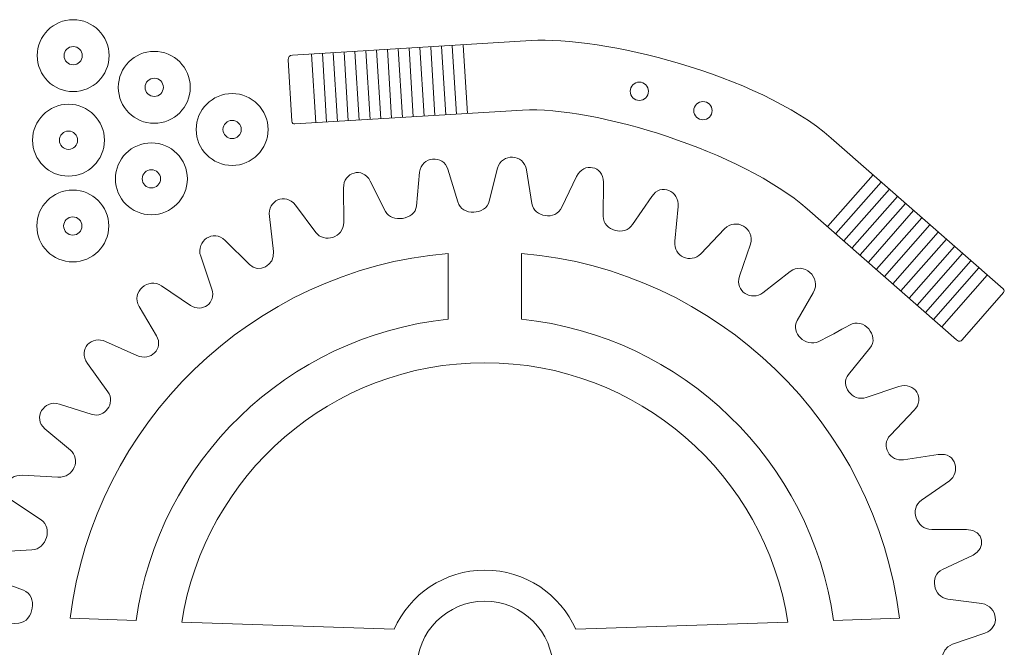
# Model space of a CAD drawing. Header units: centimetres. Extents: x -33 to 33, y -31.2 to 31.2.
# Tile 35 of 41: x -17.4 to -3.2, y 22.2 to 31.2. Entities that reach past the tile are written whole.
import ezdxf

# ---------------------------------------------------------------- set-up
doc = ezdxf.new("R2010")
doc.units = ezdxf.units.CM
doc.header["$MEASUREMENT"] = 0
doc.layers.add('layer 1', color=7, linetype='Continuous')

msp = doc.modelspace()

# ---------------------------------------------------------------- linework, layer by layer
at = {"layer": 'layer 1', "color": 250, "lineweight": 9}
for points, knots in [([(-16.58052, 31.24644), (-16.29421, 31.24644), (-16.06211, 31.01433), (-16.06211, 30.72802), (-16.06211, 30.72802), (-16.06211, 30.44172), (-16.29421, 30.20962), (-16.58052, 30.20962), (-16.58052, 30.20962), (-16.86682, 30.20962), (-17.09891, 30.44172), (-17.09891, 30.72802), (-17.09891, 30.72802), (-17.09891, 31.01433), (-16.86682, 31.24644), (-16.58052, 31.24644)], [0, 0, 0, 0, 0.2, 0.2, 0.2, 0.2, 0.4, 0.4, 0.4, 0.4, 0.6, 0.6, 0.6, 0.6, 1, 1, 1, 1]), ([(-13.41835, 30.73686), (-13.41835, 30.73686), (-9.97862, 30.94495), (-9.97862, 30.94495), (-9.97862, 30.94495), (-8.97328, 31.00577), (-6.71864, 30.47316), (-5.65251, 29.53897), (-5.65251, 29.53897), (-5.65251, 29.53897), (-3.17209, 27.36538), (-3.17209, 27.36538), (-3.17209, 27.36538), (-3.15885, 27.35107), (-3.1565, 27.32648), (-3.16612, 27.31283), (-3.16612, 27.31283), (-3.16612, 27.31283), (-3.76392, 26.63063), (-3.76392, 26.63063), (-3.76392, 26.63063), (-3.78061, 26.61198), (-3.79992, 26.59333), (-3.84496, 26.63263), (-3.84496, 26.63263), (-3.84496, 26.63263), (-5.9991, 28.5214), (-5.9991, 28.5214), (-5.9991, 28.5214), (-6.93052, 29.33807), (-9.06875, 30.00404), (-10.10105, 29.94161), (-10.10105, 29.94161), (-10.10105, 29.94161), (-13.38614, 29.74287), (-13.38614, 29.74287), (-13.38614, 29.74287), (-13.40842, 29.73909), (-13.42296, 29.75461), (-13.42592, 29.78175), (-13.42592, 29.78175), (-13.42592, 29.78175), (-13.47967, 30.67016), (-13.47967, 30.67016), (-13.47967, 30.67016), (-13.48368, 30.71042), (-13.46207, 30.73421), (-13.41835, 30.73686)], [0, 0, 0, 0, 0.07692308, 0.07692308, 0.07692308, 0.07692308, 0.15384615, 0.15384615, 0.15384615, 0.15384615, 0.23076923, 0.23076923, 0.23076923, 0.23076923, 0.30769231, 0.30769231, 0.30769231, 0.30769231, 0.38461538, 0.38461538, 0.38461538, 0.38461538, 0.46153846, 0.46153846, 0.46153846, 0.46153846, 0.53846154, 0.53846154, 0.53846154, 0.53846154, 0.61538462, 0.61538462, 0.61538462, 0.61538462, 0.69230769, 0.69230769, 0.69230769, 0.69230769, 0.76923077, 0.76923077, 0.76923077, 0.76923077, 0.84615385, 0.84615385, 0.84615385, 0.84615385, 1, 1, 1, 1]), ([(-16.5805, 30.85977), (-16.65327, 30.85977), (-16.71224, 30.8008), (-16.71224, 30.72803), (-16.71224, 30.72803), (-16.71224, 30.65528), (-16.65327, 30.59629), (-16.5805, 30.59629), (-16.5805, 30.59629), (-16.50775, 30.59629), (-16.44876, 30.65528), (-16.44876, 30.72803), (-16.44876, 30.72803), (-16.44876, 30.8008), (-16.50775, 30.85977), (-16.5805, 30.85977)], [0, 0, 0, 0, 0.2, 0.2, 0.2, 0.2, 0.4, 0.4, 0.4, 0.4, 0.6, 0.6, 0.6, 0.6, 1, 1, 1, 1]), ([(-15.41183, 30.78963), (-15.12552, 30.78963), (-14.89341, 30.55753), (-14.89341, 30.27122), (-14.89341, 30.27122), (-14.89341, 29.98492), (-15.12552, 29.75283), (-15.41183, 29.75283), (-15.41183, 29.75283), (-15.69813, 29.75283), (-15.93022, 29.98492), (-15.93022, 30.27122), (-15.93022, 30.27122), (-15.93022, 30.55753), (-15.69813, 30.78963), (-15.41183, 30.78963)], [0, 0, 0, 0, 0.2, 0.2, 0.2, 0.2, 0.4, 0.4, 0.4, 0.4, 0.6, 0.6, 0.6, 0.6, 1, 1, 1, 1]), ([(-15.41181, 30.40296), (-15.48458, 30.40296), (-15.54355, 30.34398), (-15.54355, 30.27122), (-15.54355, 30.27122), (-15.54355, 30.19847), (-15.48458, 30.13948), (-15.41181, 30.13948), (-15.41181, 30.13948), (-15.33907, 30.13948), (-15.28008, 30.19847), (-15.28008, 30.27122), (-15.28008, 30.27122), (-15.28008, 30.34398), (-15.33907, 30.40296), (-15.41181, 30.40296)], [0, 0, 0, 0, 0.2, 0.2, 0.2, 0.2, 0.4, 0.4, 0.4, 0.4, 0.6, 0.6, 0.6, 0.6, 1, 1, 1, 1]), ([(-8.41791, 30.34624), (-8.49068, 30.34624), (-8.54965, 30.28726), (-8.54965, 30.2145), (-8.54965, 30.2145), (-8.54965, 30.14175), (-8.49068, 30.08276), (-8.41791, 30.08276), (-8.41791, 30.08276), (-8.34516, 30.08276), (-8.28617, 30.14175), (-8.28617, 30.2145), (-8.28617, 30.2145), (-8.28617, 30.28726), (-8.34516, 30.34624), (-8.41791, 30.34624)], [0, 0, 0, 0, 0.2, 0.2, 0.2, 0.2, 0.4, 0.4, 0.4, 0.4, 0.6, 0.6, 0.6, 0.6, 1, 1, 1, 1]), ([(-14.28893, 30.18181), (-14.00261, 30.18181), (-13.7705, 29.94972), (-13.7705, 29.6634), (-13.7705, 29.6634), (-13.7705, 29.3771), (-14.00261, 29.14501), (-14.28893, 29.14501), (-14.28893, 29.14501), (-14.57523, 29.14501), (-14.80732, 29.3771), (-14.80732, 29.6634), (-14.80732, 29.6634), (-14.80732, 29.94972), (-14.57523, 30.18181), (-14.28893, 30.18181)], [0, 0, 0, 0, 0.2, 0.2, 0.2, 0.2, 0.4, 0.4, 0.4, 0.4, 0.6, 0.6, 0.6, 0.6, 1, 1, 1, 1]), ([(-16.64806, 30.02728), (-16.36174, 30.02728), (-16.12963, 29.79519), (-16.12963, 29.50886), (-16.12963, 29.50886), (-16.12963, 29.22256), (-16.36174, 28.99046), (-16.64806, 28.99046), (-16.64806, 28.99046), (-16.93436, 28.99046), (-17.16645, 29.22256), (-17.16645, 29.50886), (-17.16645, 29.50886), (-17.16645, 29.79519), (-16.93436, 30.02728), (-16.64806, 30.02728)], [0, 0, 0, 0, 0.2, 0.2, 0.2, 0.2, 0.4, 0.4, 0.4, 0.4, 0.6, 0.6, 0.6, 0.6, 1, 1, 1, 1]), ([(-7.50123, 30.06676), (-7.57399, 30.06676), (-7.63297, 30.00778), (-7.63297, 29.93502), (-7.63297, 29.93502), (-7.63297, 29.86227), (-7.57399, 29.80328), (-7.50123, 29.80328), (-7.50123, 29.80328), (-7.42848, 29.80328), (-7.36949, 29.86227), (-7.36949, 29.93502), (-7.36949, 29.93502), (-7.36949, 30.00778), (-7.42848, 30.06676), (-7.50123, 30.06676)], [0, 0, 0, 0, 0.2, 0.2, 0.2, 0.2, 0.4, 0.4, 0.4, 0.4, 0.6, 0.6, 0.6, 0.6, 1, 1, 1, 1]), ([(-14.28891, 29.79514), (-14.36168, 29.79514), (-14.42065, 29.73617), (-14.42065, 29.6634), (-14.42065, 29.6634), (-14.42065, 29.59065), (-14.36168, 29.53166), (-14.28891, 29.53166), (-14.28891, 29.53166), (-14.21616, 29.53166), (-14.15717, 29.59065), (-14.15717, 29.6634), (-14.15717, 29.6634), (-14.15717, 29.73617), (-14.21616, 29.79514), (-14.28891, 29.79514)], [0, 0, 0, 0, 0.2, 0.2, 0.2, 0.2, 0.4, 0.4, 0.4, 0.4, 0.6, 0.6, 0.6, 0.6, 1, 1, 1, 1]), ([(-16.64804, 29.64061), (-16.72081, 29.64061), (-16.77978, 29.58164), (-16.77978, 29.50887), (-16.77978, 29.50887), (-16.77978, 29.43612), (-16.72081, 29.37713), (-16.64804, 29.37713), (-16.64804, 29.37713), (-16.57529, 29.37713), (-16.5163, 29.43612), (-16.5163, 29.50887), (-16.5163, 29.50887), (-16.5163, 29.58164), (-16.57529, 29.64061), (-16.64804, 29.64061)], [0, 0, 0, 0, 0.2, 0.2, 0.2, 0.2, 0.4, 0.4, 0.4, 0.4, 0.6, 0.6, 0.6, 0.6, 1, 1, 1, 1]), ([(-15.45305, 29.47098), (-15.16672, 29.47098), (-14.93462, 29.23888), (-14.93462, 28.95257), (-14.93462, 28.95257), (-14.93462, 28.66627), (-15.16672, 28.43416), (-15.45305, 28.43416), (-15.45305, 28.43416), (-15.73935, 28.43416), (-15.97144, 28.66627), (-15.97144, 28.95257), (-15.97144, 28.95257), (-15.97144, 29.23888), (-15.73935, 29.47098), (-15.45305, 29.47098)], [0, 0, 0, 0, 0.2, 0.2, 0.2, 0.2, 0.4, 0.4, 0.4, 0.4, 0.6, 0.6, 0.6, 0.6, 1, 1, 1, 1]), ([(-9.53367, 28.54488), (-9.53367, 28.54488), (-9.32258, 28.98802), (-9.32258, 28.98802), (-9.32258, 28.98802), (-9.22186, 29.19942), (-8.93609, 29.1374), (-8.93694, 28.9057), (-8.93694, 28.9057), (-8.93694, 28.9057), (-8.93874, 28.41224), (-8.93874, 28.41224), (-8.93874, 28.41224), (-8.9395, 28.20115), (-8.62622, 28.1201), (-8.51597, 28.29445), (-8.51597, 28.29445), (-8.51597, 28.29445), (-8.23668, 28.69777), (-8.23668, 28.69777), (-8.23668, 28.69777), (-8.11074, 28.90097), (-7.83842, 28.77668), (-7.85967, 28.5525), (-7.85967, 28.5525), (-7.85967, 28.5525), (-7.90726, 28.05138), (-7.90726, 28.05138), (-7.90726, 28.05138), (-7.92863, 27.82602), (-7.67383, 27.72634), (-7.53397, 27.87156), (-7.53397, 27.87156), (-7.53397, 27.87156), (-7.18855, 28.23021), (-7.18855, 28.23021), (-7.18855, 28.23021), (-7.03358, 28.39944), (-6.74826, 28.2429), (-6.81599, 28.0117), (-6.81599, 28.0117), (-6.81599, 28.0117), (-6.97304, 27.54839), (-6.97304, 27.54839), (-6.97304, 27.54839), (-7.04807, 27.32699), (-6.79693, 27.18497), (-6.63548, 27.31023), (-6.63548, 27.31023), (-6.63548, 27.31023), (-6.2432, 27.61461), (-6.2432, 27.61461), (-6.2432, 27.61461), (-6.05685, 27.76608), (-5.78277, 27.53375), (-5.91071, 27.3112), (-5.91071, 27.3112), (-5.91071, 27.3112), (-6.1408, 26.91091), (-6.1408, 26.91091), (-6.1408, 26.91091), (-6.24251, 26.73393), (-6.02238, 26.51442), (-5.82871, 26.60863), (-5.82871, 26.60863), (-5.71469, 26.66408), (-5.51878, 26.77016), (-5.39028, 26.84507), (-5.39028, 26.84507), (-5.18917, 26.96229), (-4.94675, 26.68779), (-5.09342, 26.50969), (-5.09342, 26.50969), (-5.09342, 26.50969), (-5.40367, 26.13296), (-5.40367, 26.13296), (-5.40367, 26.13296), (-5.53026, 25.97927), (-5.34929, 25.73203), (-5.14621, 25.79979), (-5.14621, 25.79979), (-5.14621, 25.79979), (-4.67543, 25.95684), (-4.67543, 25.95684), (-4.67543, 25.95684), (-4.44617, 26.03331), (-4.2951, 25.78321), (-4.45629, 25.61537), (-4.45629, 25.61537), (-4.45629, 25.61537), (-4.79905, 25.25848), (-4.79905, 25.25848), (-4.79905, 25.25848), (-4.9503, 25.101), (-4.8018, 24.87235), (-4.60802, 24.90162), (-4.60802, 24.90162), (-4.60802, 24.90162), (-4.1118, 24.97664), (-4.1118, 24.97664), (-4.1118, 24.97664), (-3.83263, 25.01884), (-3.79601, 24.70302), (-3.94619, 24.59978), (-3.94619, 24.59978), (-3.94619, 24.59978), (-4.35074, 24.32163), (-4.35074, 24.32163), (-4.35074, 24.32163), (-4.52684, 24.20056), (-4.43044, 23.89871), (-4.20237, 23.89775), (-4.20237, 23.89775), (-4.20237, 23.89775), (-3.6999, 23.89566), (-3.6999, 23.89566), (-3.6999, 23.89566), (-3.43379, 23.89787), (-3.42499, 23.61287), (-3.60565, 23.52846), (-3.60565, 23.52846), (-3.60565, 23.52846), (-4.04978, 23.3209), (-4.04978, 23.3209), (-4.04978, 23.3209), (-4.2364, 23.23367), (-4.1836, 22.91846), (-3.97099, 22.89189), (-3.97099, 22.89189), (-3.97099, 22.89189), (-3.47814, 22.83027), (-3.47814, 22.83027), (-3.47814, 22.83027), (-3.24977, 22.78641), (-3.21096, 22.48125), (-3.43518, 22.4039), (-3.43518, 22.4039), (-3.43518, 22.4039), (-3.90519, 22.24173), (-3.90519, 22.24173), (-3.90519, 22.24173), (-4.10327, 22.1734), (-4.09267, 21.88417), (-3.8959, 21.82475), (-3.8959, 21.82475), (-3.8959, 21.82475), (-3.42114, 21.68128), (-3.42114, 21.68128), (-3.42114, 21.68128), (-3.19292, 21.60773), (-3.21968, 21.28578), (-3.44176, 21.26702), (-3.44176, 21.26702), (-3.44176, 21.26702), (-3.92699, 21.22596), (-3.92699, 21.22596), (-3.92699, 21.22596), (-4.13152, 21.20866), (-4.16949, 20.88325), (-3.98333, 20.78968), (-3.98333, 20.78968), (-3.98333, 20.78968), (-3.53577, 20.56464), (-3.53577, 20.56464), (-3.53577, 20.56464), (-3.33738, 20.44027), (-3.38072, 20.17049), (-3.62132, 20.16553), (-3.62132, 20.16553), (-3.62132, 20.16553), (-4.11811, 20.15526), (-4.11811, 20.15526), (-4.11811, 20.15526), (-4.36413, 20.15019), (-4.37455, 19.83699), (-4.23909, 19.74903), (-4.23909, 19.74903), (-4.23909, 19.74903), (-3.8248, 19.48003), (-3.8248, 19.48003), (-3.8248, 19.48003), (-3.63472, 19.35662), (-3.73843, 19.04455), (-3.98028, 19.07736), (-3.98028, 19.07736), (-3.98028, 19.07736), (-4.47325, 19.14421), (-4.47325, 19.14421), (-4.47325, 19.14421), (-4.67518, 19.1716), (-4.80133, 18.89899), (-4.65205, 18.76579), (-4.65205, 18.76579), (-4.65205, 18.76579), (-4.28503, 18.43834), (-4.28503, 18.43834), (-4.28503, 18.43834), (-4.12836, 18.29935), (-4.26792, 17.97968), (-4.50988, 18.05391), (-4.50988, 18.05391), (-4.50988, 18.05391), (-4.98629, 18.20008), (-4.98629, 18.20008), (-4.98629, 18.20008), (-5.18715, 18.26172), (-5.34093, 18.02983), (-5.21287, 17.87379), (-5.21287, 17.87379), (-5.21287, 17.87379), (-4.89854, 17.49072), (-4.89854, 17.49072), (-4.89854, 17.49072), (-4.75667, 17.30832), (-4.97329, 17.03912), (-5.18129, 17.14762), (-5.18129, 17.14762), (-5.18129, 17.14762), (-5.61864, 17.37574), (-5.61864, 17.37574), (-5.61864, 17.37574), (-5.80488, 17.47289), (-6.00698, 17.23633), (-5.9064, 17.07399), (-5.9064, 17.07399), (-5.9064, 17.07399), (-5.64749, 16.65766), (-5.64749, 16.65766), (-5.64749, 16.65766), (-5.52556, 16.49954), (-5.77886, 16.19868), (-5.98291, 16.35466), (-5.98291, 16.35466), (-5.98291, 16.35466), (-6.37412, 16.65368), (-6.37412, 16.65368), (-6.37412, 16.65368), (-6.54969, 16.78788), (-6.80476, 16.56528), (-6.72598, 16.38452), (-6.72598, 16.38452), (-6.72598, 16.38452), (-6.5301, 15.93503), (-6.5301, 15.93503), (-6.5301, 15.93503), (-6.44151, 15.69788), (-6.74643, 15.55453), (-6.89729, 15.69577), (-6.89729, 15.69577), (-6.89729, 15.69577), (-7.26291, 16.03805), (-7.26291, 16.03805), (-7.26291, 16.03805), (-7.39383, 16.16059), (-7.65314, 16.05226), (-7.60969, 15.85017), (-7.60969, 15.85017), (-7.60969, 15.85017), (-7.50598, 15.36777), (-7.50598, 15.36777), (-7.50598, 15.36777), (-7.45873, 15.12517), (-7.78387, 15.00474), (-7.91468, 15.18416), (-7.91468, 15.18416), (-7.91468, 15.18416), (-8.20671, 15.58466), (-8.20671, 15.58466), (-8.20671, 15.58466), (-8.32955, 15.75311), (-8.58726, 15.65378), (-8.5897, 15.44965), (-8.5897, 15.44965), (-8.5897, 15.44965), (-8.59572, 14.94666), (-8.59572, 14.94666), (-8.59572, 14.94666), (-8.59745, 14.7108), (-8.85775, 14.64102), (-8.9724, 14.84506), (-8.9724, 14.84506), (-8.9724, 14.84506), (-9.21895, 15.28379), (-9.21895, 15.28379), (-9.21895, 15.28379), (-9.31971, 15.46314), (-9.62069, 15.40539), (-9.63762, 15.2054), (-9.63762, 15.2054), (-9.63762, 15.2054), (-9.69315, 14.71357), (-9.69315, 14.71357), (-9.69315, 14.71357), (-9.72543, 14.476), (-10.04336, 14.45294), (-10.11637, 14.67014), (-10.11637, 14.67014), (-10.11637, 14.67014), (-10.26746, 15.14106), (-10.26746, 15.14106), (-10.26746, 15.14106), (-10.33036, 15.33427), (-10.61571, 15.3297), (-10.67574, 15.13076), (-10.67574, 15.13076), (-10.67574, 15.13076), (-10.81983, 14.65311), (-10.81983, 14.65311), (-10.81983, 14.65311), (-10.88689, 14.43081), (-11.20306, 14.44461), (-11.24239, 14.67558), (-11.24239, 14.67558), (-11.24239, 14.67558), (-11.3257, 15.16454), (-11.3257, 15.16454), (-11.3257, 15.16454), (-11.35844, 15.3569), (-11.63676, 15.39252), (-11.72473, 15.21655), (-11.72473, 15.21655), (-11.72473, 15.21655), (-11.94852, 14.76897), (-11.94852, 14.76897), (-11.94852, 14.76897), (-12.05588, 14.55004), (-12.38052, 14.63409), (-12.37655, 14.86038), (-12.37655, 14.86038), (-12.37655, 14.86038), (-12.3679, 15.35249), (-12.3679, 15.35249), (-12.3679, 15.35249), (-12.36424, 15.56124), (-12.63047, 15.63121), (-12.75019, 15.46611), (-12.75019, 15.46611), (-12.75019, 15.46611), (-13.04495, 15.05974), (-13.04495, 15.05974), (-13.04495, 15.05974), (-13.17882, 14.87562), (-13.43635, 14.95893), (-13.41693, 15.20228), (-13.41693, 15.20228), (-13.41693, 15.20228), (-13.37669, 15.70621), (-13.37669, 15.70621), (-13.37669, 15.70621), (-13.35937, 15.92289), (-13.59791, 16.02212), (-13.73539, 15.87804), (-13.73539, 15.87804), (-13.73539, 15.87804), (-14.07877, 15.51817), (-14.07877, 15.51817), (-14.07877, 15.51817), (-14.24516, 15.34822), (-14.49129, 15.49328), (-14.43529, 15.72398), (-14.43529, 15.72398), (-14.43529, 15.72398), (-14.31565, 16.2167), (-14.31565, 16.2167), (-14.31565, 16.2167), (-14.26534, 16.42388), (-14.4833, 16.56651), (-14.64265, 16.44288), (-14.64265, 16.44288), (-14.64265, 16.44288), (-15.03507, 16.13846), (-15.03507, 16.13846), (-15.03507, 16.13846), (-15.21754, 15.99772), (-15.47479, 16.19154), (-15.36947, 16.40804), (-15.36947, 16.40804), (-15.36947, 16.40804), (-15.15182, 16.85548), (-15.15182, 16.85548), (-15.15182, 16.85548), (-15.05764, 17.04904), (-15.27115, 17.2532), (-15.45254, 17.14245), (-15.45254, 17.14245), (-15.45254, 17.14245), (-15.87112, 16.8869), (-15.87112, 16.8869), (-15.87112, 16.8869), (-16.06271, 16.77602), (-16.31473, 17.01968), (-16.16971, 17.22032), (-16.16971, 17.22032), (-16.16971, 17.22032), (-15.88078, 17.62011), (-15.88078, 17.62011), (-15.88078, 17.62011), (-15.74569, 17.80701), (-15.91859, 18.02971), (-16.12871, 17.94385), (-16.12871, 17.94385), (-16.12871, 17.94385), (-16.59589, 17.77532), (-16.59589, 17.77532), (-16.59589, 17.77532), (-16.81718, 17.6955), (-16.96469, 17.92368), (-16.80184, 18.09052), (-16.80184, 18.09052), (-16.80184, 18.09052), (-16.45622, 18.4446), (-16.45622, 18.4446), (-16.45622, 18.4446), (-16.31056, 18.59382), (-16.4638, 18.87829), (-16.67291, 18.8399), (-16.67291, 18.8399), (-16.83118, 18.81085), (-17.00557, 18.77157), (-17.163, 18.75328), (-17.163, 18.75328), (-17.40093, 18.72566), (-17.5108, 18.97446), (-17.32406, 19.11037), (-17.32406, 19.11037), (-17.32406, 19.11037), (-16.92487, 19.40086), (-16.92487, 19.40086), (-16.92487, 19.40086), (-16.75562, 19.52403), (-16.84871, 19.84624), (-17.0813, 19.84106), (-17.0813, 19.84106), (-17.0813, 19.84106), (-17.57883, 19.82993), (-17.57883, 19.82993), (-17.57883, 19.82993), (-17.82799, 19.82438), (-17.87555, 20.11426), (-17.68009, 20.21113), (-17.68009, 20.21113), (-17.68009, 20.21113), (-17.24189, 20.42829), (-17.24189, 20.42829), (-17.24189, 20.42829), (-17.04641, 20.52517), (-17.08927, 20.8434), (-17.31955, 20.86882), (-17.31955, 20.86882), (-17.31955, 20.86882), (-17.81094, 20.92302), (-17.81094, 20.92302), (-17.81094, 20.92302), (-18.02045, 20.94613), (-18.09775, 21.27371), (-17.85466, 21.35063), (-17.85466, 21.35063), (-17.85466, 21.35063), (-17.38426, 21.49945), (-17.38426, 21.49945), (-17.38426, 21.49945), (-17.18094, 21.56377), (-17.19415, 21.90929), (-17.39433, 21.96328), (-17.39433, 21.96328), (-17.39433, 21.96328), (-17.87072, 22.09175), (-17.87072, 22.09175), (-17.87072, 22.09175), (-18.10199, 22.15412), (-18.07114, 22.49401), (-17.84659, 22.51125), (-17.84659, 22.51125), (-17.84659, 22.51125), (-17.36217, 22.54842), (-17.36217, 22.54842), (-17.36217, 22.54842), (-17.15045, 22.56465), (-17.08448, 22.94528), (-17.29853, 23.02283), (-17.29853, 23.02283), (-17.29853, 23.02283), (-17.75566, 23.18847), (-17.75566, 23.18847), (-17.75566, 23.18847), (-17.9739, 23.27103), (-17.90819, 23.56488), (-17.6735, 23.57685), (-17.6735, 23.57685), (-17.6735, 23.57685), (-17.1754, 23.60226), (-17.1754, 23.60226), (-17.1754, 23.60226), (-16.96387, 23.61305), (-16.87029, 23.92185), (-17.04325, 24.03604), (-17.04325, 24.03604), (-17.04325, 24.03604), (-17.45583, 24.30837), (-17.45583, 24.30837), (-17.45583, 24.30837), (-17.65387, 24.43911), (-17.54942, 24.69069), (-17.30961, 24.67797), (-17.30961, 24.67797), (-17.30961, 24.67797), (-16.80172, 24.65101), (-16.80172, 24.65101), (-16.80172, 24.65101), (-16.56294, 24.63836), (-16.46867, 24.91617), (-16.61899, 25.04178), (-16.61899, 25.04178), (-16.61899, 25.04178), (-16.988, 25.35014), (-16.988, 25.35014), (-16.988, 25.35014), (-17.16891, 25.5013), (-17.00166, 25.77557), (-16.77997, 25.70522), (-16.77997, 25.70522), (-16.77997, 25.70522), (-16.30758, 25.55526), (-16.30758, 25.55526), (-16.30758, 25.55526), (-16.12991, 25.49886), (-15.96282, 25.71781), (-16.08077, 25.88247), (-16.08077, 25.88247), (-16.08077, 25.88247), (-16.37301, 26.29035), (-16.37301, 26.29035), (-16.37301, 26.29035), (-16.5269, 26.50537), (-16.30476, 26.69534), (-16.11274, 26.60883), (-16.11274, 26.60883), (-16.11274, 26.60883), (-15.6613, 26.40534), (-15.6613, 26.40534), (-15.6613, 26.40534), (-15.46568, 26.31718), (-15.2692, 26.50403), (-15.37998, 26.6906), (-15.37998, 26.6906), (-15.37998, 26.6906), (-15.63062, 27.11272), (-15.63062, 27.11272), (-15.63062, 27.11272), (-15.75334, 27.31945), (-15.49364, 27.53802), (-15.30718, 27.41129), (-15.30718, 27.41129), (-15.30718, 27.41129), (-14.89045, 27.12793), (-14.89045, 27.12793), (-14.89045, 27.12793), (-14.72513, 27.01551), (-14.51452, 27.1622), (-14.58213, 27.36262), (-14.58213, 27.36262), (-14.58213, 27.36262), (-14.74207, 27.83651), (-14.74207, 27.83651), (-14.74207, 27.83651), (-14.81694, 28.05842), (-14.55625, 28.2315), (-14.38934, 28.06477), (-14.38934, 28.06477), (-14.38934, 28.06477), (-14.03967, 27.71546), (-14.03967, 27.71546), (-14.03967, 27.71546), (-13.90842, 27.58432), (-13.6695, 27.70502), (-13.69279, 27.90427), (-13.69279, 27.90427), (-13.69279, 27.90427), (-13.75184, 28.40901), (-13.75184, 28.40901), (-13.75184, 28.40901), (-13.77991, 28.6491), (-13.5252, 28.75052), (-13.37684, 28.5748), (-13.37684, 28.5748), (-13.37684, 28.5748), (-13.08339, 28.17994), (-13.08339, 28.17994), (-13.08339, 28.17994), (-12.96582, 28.02175), (-12.67947, 28.09998), (-12.68069, 28.32604), (-12.68069, 28.32604), (-12.68069, 28.32604), (-12.68342, 28.81742), (-12.68342, 28.81742), (-12.68342, 28.81742), (-12.68471, 29.05023), (-12.40552, 29.13358), (-12.29812, 28.9189), (-12.29812, 28.9189), (-12.29812, 28.9189), (-12.07878, 28.48032), (-12.07878, 28.48032), (-12.07878, 28.48032), (-11.99474, 28.31227), (-11.64995, 28.3594), (-11.63135, 28.5591), (-11.63135, 28.5591), (-11.63135, 28.5591), (-11.58576, 29.04811), (-11.58576, 29.04811), (-11.58576, 29.04811), (-11.56429, 29.27859), (-11.24235, 29.30828), (-11.17709, 29.08949), (-11.17709, 29.08949), (-11.17709, 29.08949), (-11.03667, 28.61867), (-11.03667, 28.61867), (-11.03667, 28.61867), (-10.97635, 28.41645), (-10.63459, 28.42305), (-10.58206, 28.63102), (-10.58206, 28.63102), (-10.58206, 28.63102), (-10.46197, 29.10645), (-10.46197, 29.10645), (-10.46197, 29.10645), (-10.40623, 29.32716), (-10.08238, 29.31249), (-10.04604, 29.08426), (-10.04604, 29.08426), (-10.04604, 29.08426), (-9.96816, 28.5963), (-9.96816, 28.5963), (-9.96816, 28.5963), (-9.93745, 28.40393), (-9.63128, 28.33999), (-9.53367, 28.54488)], [0, 0, 0, 0, 0.00621118, 0.00621118, 0.00621118, 0.00621118, 0.01242236, 0.01242236, 0.01242236, 0.01242236, 0.01863354, 0.01863354, 0.01863354, 0.01863354, 0.02484472, 0.02484472, 0.02484472, 0.02484472, 0.0310559, 0.0310559, 0.0310559, 0.0310559, 0.03726708, 0.03726708, 0.03726708, 0.03726708, 0.04347826, 0.04347826, 0.04347826, 0.04347826, 0.04968944, 0.04968944, 0.04968944, 0.04968944, 0.05590062, 0.05590062, 0.05590062, 0.05590062, 0.0621118, 0.0621118, 0.0621118, 0.0621118, 0.06832298, 0.06832298, 0.06832298, 0.06832298, 0.07453416, 0.07453416, 0.07453416, 0.07453416, 0.08074534, 0.08074534, 0.08074534, 0.08074534, 0.08695652, 0.08695652, 0.08695652, 0.08695652, 0.0931677, 0.0931677, 0.0931677, 0.0931677, 0.09937888, 0.09937888, 0.09937888, 0.09937888, 0.10559006, 0.10559006, 0.10559006, 0.10559006, 0.11180124, 0.11180124, 0.11180124, 0.11180124, 0.11801242, 0.11801242, 0.11801242, 0.11801242, 0.1242236, 0.1242236, 0.1242236, 0.1242236, 0.13043478, 0.13043478, 0.13043478, 0.13043478, 0.13664596, 0.13664596, 0.13664596, 0.13664596, 0.14285714, 0.14285714, 0.14285714, 0.14285714, 0.14906832, 0.14906832, 0.14906832, 0.14906832, 0.1552795, 0.1552795, 0.1552795, 0.1552795, 0.16149068, 0.16149068, 0.16149068, 0.16149068, 0.16770186, 0.16770186, 0.16770186, 0.16770186, 0.17391304, 0.17391304, 0.17391304, 0.17391304, 0.18012422, 0.18012422, 0.18012422, 0.18012422, 0.1863354, 0.1863354, 0.1863354, 0.1863354, 0.19254658, 0.19254658, 0.19254658, 0.19254658, 0.19875776, 0.19875776, 0.19875776, 0.19875776, 0.20496894, 0.20496894, 0.20496894, 0.20496894, 0.21118012, 0.21118012, 0.21118012, 0.21118012, 0.2173913, 0.2173913, 0.2173913, 0.2173913, 0.22360248, 0.22360248, 0.22360248, 0.22360248, 0.22981366, 0.22981366, 0.22981366, 0.22981366, 0.23602484, 0.23602484, 0.23602484, 0.23602484, 0.24223602, 0.24223602, 0.24223602, 0.24223602, 0.2484472, 0.2484472, 0.2484472, 0.2484472, 0.25465839, 0.25465839, 0.25465839, 0.25465839, 0.26086957, 0.26086957, 0.26086957, 0.26086957, 0.26708075, 0.26708075, 0.26708075, 0.26708075, 0.27329193, 0.27329193, 0.27329193, 0.27329193, 0.27950311, 0.27950311, 0.27950311, 0.27950311, 0.28571429, 0.28571429, 0.28571429, 0.28571429, 0.29192547, 0.29192547, 0.29192547, 0.29192547, 0.29813665, 0.29813665, 0.29813665, 0.29813665, 0.30434783, 0.30434783, 0.30434783, 0.30434783, 0.31055901, 0.31055901, 0.31055901, 0.31055901, 0.31677019, 0.31677019, 0.31677019, 0.31677019, 0.32298137, 0.32298137, 0.32298137, 0.32298137, 0.32919255, 0.32919255, 0.32919255, 0.32919255, 0.33540373, 0.33540373, 0.33540373, 0.33540373, 0.34161491, 0.34161491, 0.34161491, 0.34161491, 0.34782609, 0.34782609, 0.34782609, 0.34782609, 0.35403727, 0.35403727, 0.35403727, 0.35403727, 0.36024845, 0.36024845, 0.36024845, 0.36024845, 0.36645963, 0.36645963, 0.36645963, 0.36645963, 0.37267081, 0.37267081, 0.37267081, 0.37267081, 0.37888199, 0.37888199, 0.37888199, 0.37888199, 0.38509317, 0.38509317, 0.38509317, 0.38509317, 0.39130435, 0.39130435, 0.39130435, 0.39130435, 0.39751553, 0.39751553, 0.39751553, 0.39751553, 0.40372671, 0.40372671, 0.40372671, 0.40372671, 0.40993789, 0.40993789, 0.40993789, 0.40993789, 0.41614907, 0.41614907, 0.41614907, 0.41614907, 0.42236025, 0.42236025, 0.42236025, 0.42236025, 0.42857143, 0.42857143, 0.42857143, 0.42857143, 0.43478261, 0.43478261, 0.43478261, 0.43478261, 0.44099379, 0.44099379, 0.44099379, 0.44099379, 0.44720497, 0.44720497, 0.44720497, 0.44720497, 0.45341615, 0.45341615, 0.45341615, 0.45341615, 0.45962733, 0.45962733, 0.45962733, 0.45962733, 0.46583851, 0.46583851, 0.46583851, 0.46583851, 0.47204969, 0.47204969, 0.47204969, 0.47204969, 0.47826087, 0.47826087, 0.47826087, 0.47826087, 0.48447205, 0.48447205, 0.48447205, 0.48447205, 0.49068323, 0.49068323, 0.49068323, 0.49068323, 0.49689441, 0.49689441, 0.49689441, 0.49689441, 0.50310559, 0.50310559, 0.50310559, 0.50310559, 0.50931677, 0.50931677, 0.50931677, 0.50931677, 0.51552795, 0.51552795, 0.51552795, 0.51552795, 0.52173913, 0.52173913, 0.52173913, 0.52173913, 0.52795031, 0.52795031, 0.52795031, 0.52795031, 0.53416149, 0.53416149, 0.53416149, 0.53416149, 0.54037267, 0.54037267, 0.54037267, 0.54037267, 0.54658385, 0.54658385, 0.54658385, 0.54658385, 0.55279503, 0.55279503, 0.55279503, 0.55279503, 0.55900621, 0.55900621, 0.55900621, 0.55900621, 0.56521739, 0.56521739, 0.56521739, 0.56521739, 0.57142857, 0.57142857, 0.57142857, 0.57142857, 0.57763975, 0.57763975, 0.57763975, 0.57763975, 0.58385093, 0.58385093, 0.58385093, 0.58385093, 0.59006211, 0.59006211, 0.59006211, 0.59006211, 0.59627329, 0.59627329, 0.59627329, 0.59627329, 0.60248447, 0.60248447, 0.60248447, 0.60248447, 0.60869565, 0.60869565, 0.60869565, 0.60869565, 0.61490683, 0.61490683, 0.61490683, 0.61490683, 0.62111801, 0.62111801, 0.62111801, 0.62111801, 0.62732919, 0.62732919, 0.62732919, 0.62732919, 0.63354037, 0.63354037, 0.63354037, 0.63354037, 0.63975155, 0.63975155, 0.63975155, 0.63975155, 0.64596273, 0.64596273, 0.64596273, 0.64596273, 0.65217391, 0.65217391, 0.65217391, 0.65217391, 0.65838509, 0.65838509, 0.65838509, 0.65838509, 0.66459627, 0.66459627, 0.66459627, 0.66459627, 0.67080745, 0.67080745, 0.67080745, 0.67080745, 0.67701863, 0.67701863, 0.67701863, 0.67701863, 0.68322981, 0.68322981, 0.68322981, 0.68322981, 0.68944099, 0.68944099, 0.68944099, 0.68944099, 0.69565217, 0.69565217, 0.69565217, 0.69565217, 0.70186335, 0.70186335, 0.70186335, 0.70186335, 0.70807453, 0.70807453, 0.70807453, 0.70807453, 0.71428571, 0.71428571, 0.71428571, 0.71428571, 0.72049689, 0.72049689, 0.72049689, 0.72049689, 0.72670807, 0.72670807, 0.72670807, 0.72670807, 0.73291925, 0.73291925, 0.73291925, 0.73291925, 0.73913043, 0.73913043, 0.73913043, 0.73913043, 0.74534161, 0.74534161, 0.74534161, 0.74534161, 0.7515528, 0.7515528, 0.7515528, 0.7515528, 0.75776398, 0.75776398, 0.75776398, 0.75776398, 0.76397516, 0.76397516, 0.76397516, 0.76397516, 0.77018634, 0.77018634, 0.77018634, 0.77018634, 0.77639752, 0.77639752, 0.77639752, 0.77639752, 0.7826087, 0.7826087, 0.7826087, 0.7826087, 0.78881988, 0.78881988, 0.78881988, 0.78881988, 0.79503106, 0.79503106, 0.79503106, 0.79503106, 0.80124224, 0.80124224, 0.80124224, 0.80124224, 0.80745342, 0.80745342, 0.80745342, 0.80745342, 0.8136646, 0.8136646, 0.8136646, 0.8136646, 0.81987578, 0.81987578, 0.81987578, 0.81987578, 0.82608696, 0.82608696, 0.82608696, 0.82608696, 0.83229814, 0.83229814, 0.83229814, 0.83229814, 0.83850932, 0.83850932, 0.83850932, 0.83850932, 0.8447205, 0.8447205, 0.8447205, 0.8447205, 0.85093168, 0.85093168, 0.85093168, 0.85093168, 0.85714286, 0.85714286, 0.85714286, 0.85714286, 0.86335404, 0.86335404, 0.86335404, 0.86335404, 0.86956522, 0.86956522, 0.86956522, 0.86956522, 0.8757764, 0.8757764, 0.8757764, 0.8757764, 0.88198758, 0.88198758, 0.88198758, 0.88198758, 0.88819876, 0.88819876, 0.88819876, 0.88819876, 0.89440994, 0.89440994, 0.89440994, 0.89440994, 0.90062112, 0.90062112, 0.90062112, 0.90062112, 0.9068323, 0.9068323, 0.9068323, 0.9068323, 0.91304348, 0.91304348, 0.91304348, 0.91304348, 0.91925466, 0.91925466, 0.91925466, 0.91925466, 0.92546584, 0.92546584, 0.92546584, 0.92546584, 0.93167702, 0.93167702, 0.93167702, 0.93167702, 0.9378882, 0.9378882, 0.9378882, 0.9378882, 0.94409938, 0.94409938, 0.94409938, 0.94409938, 0.95031056, 0.95031056, 0.95031056, 0.95031056, 0.95652174, 0.95652174, 0.95652174, 0.95652174, 0.96273292, 0.96273292, 0.96273292, 0.96273292, 0.9689441, 0.9689441, 0.9689441, 0.9689441, 0.97515528, 0.97515528, 0.97515528, 0.97515528, 0.98136646, 0.98136646, 0.98136646, 0.98136646, 0.98757764, 0.98757764, 0.98757764, 0.98757764, 1, 1, 1, 1]), ([(-15.45303, 29.08431), (-15.5258, 29.08431), (-15.58477, 29.02533), (-15.58477, 28.95257), (-15.58477, 28.95257), (-15.58477, 28.87982), (-15.5258, 28.82083), (-15.45303, 28.82083), (-15.45303, 28.82083), (-15.38028, 28.82083), (-15.32129, 28.87982), (-15.32129, 28.95257), (-15.32129, 28.95257), (-15.32129, 29.02533), (-15.38028, 29.08431), (-15.45303, 29.08431)], [0, 0, 0, 0, 0.2, 0.2, 0.2, 0.2, 0.4, 0.4, 0.4, 0.4, 0.6, 0.6, 0.6, 0.6, 1, 1, 1, 1]), ([(-16.58624, 28.79105), (-16.29993, 28.79105), (-16.06783, 28.55896), (-16.06783, 28.27263), (-16.06783, 28.27263), (-16.06783, 27.98633), (-16.29993, 27.75424), (-16.58624, 27.75424), (-16.58624, 27.75424), (-16.87254, 27.75424), (-17.10465, 27.98633), (-17.10465, 28.27263), (-17.10465, 28.27263), (-17.10465, 28.55896), (-16.87254, 28.79105), (-16.58624, 28.79105)], [0, 0, 0, 0, 0.2, 0.2, 0.2, 0.2, 0.4, 0.4, 0.4, 0.4, 0.6, 0.6, 0.6, 0.6, 1, 1, 1, 1]), ([(-16.58624, 28.40438), (-16.65901, 28.40438), (-16.71798, 28.34541), (-16.71798, 28.27264), (-16.71798, 28.27264), (-16.71798, 28.1999), (-16.65901, 28.14091), (-16.58624, 28.14091), (-16.58624, 28.14091), (-16.51349, 28.14091), (-16.4545, 28.1999), (-16.4545, 28.27264), (-16.4545, 28.27264), (-16.4545, 28.34541), (-16.51349, 28.40438), (-16.58624, 28.40438)], [0, 0, 0, 0, 0.2, 0.2, 0.2, 0.2, 0.4, 0.4, 0.4, 0.4, 0.6, 0.6, 0.6, 0.6, 1, 1, 1, 1]), ([(-15.67175, 22.58567), (-15.67175, 22.58567), (-16.62181, 22.61829), (-16.62181, 22.61829), (-16.62181, 22.61829), (-16.27904, 25.4227), (-14.00816, 27.63116), (-11.17522, 27.87825), (-11.17522, 27.87825), (-11.17522, 27.87825), (-11.17522, 26.92811), (-11.17522, 26.92811), (-11.17522, 26.92811), (-13.49618, 26.68726), (-15.35236, 24.88237), (-15.67175, 22.58567)], [0, 0, 0, 0, 0.2, 0.2, 0.2, 0.2, 0.4, 0.4, 0.4, 0.4, 0.6, 0.6, 0.6, 0.6, 1, 1, 1, 1]), ([(-5.61877, 22.58573), (-5.61877, 22.58573), (-4.66871, 22.61834), (-4.66871, 22.61834), (-4.66871, 22.61834), (-5.01153, 25.42275), (-7.28245, 27.63122), (-10.11542, 27.87825), (-10.11542, 27.87825), (-10.11542, 27.87825), (-10.11542, 26.92813), (-10.11542, 26.92813), (-10.11542, 26.92813), (-7.79442, 26.68737), (-5.9382, 24.88245), (-5.61877, 22.58573)], [0, 0, 0, 0, 0.2, 0.2, 0.2, 0.2, 0.4, 0.4, 0.4, 0.4, 0.6, 0.6, 0.6, 0.6, 1, 1, 1, 1]), ([(-11.95456, 22.4581), (-11.95456, 22.4581), (-15.01392, 22.56309), (-15.01392, 22.56309), (-15.01392, 22.56309), (-14.68561, 24.68061), (-12.85478, 26.30144), (-10.64526, 26.30144), (-10.64526, 26.30144), (-8.43576, 26.30144), (-6.60496, 24.68067), (-6.27662, 22.56317), (-6.27662, 22.56317), (-6.27662, 22.56317), (-9.33601, 22.45816), (-9.33601, 22.45816), (-9.33601, 22.45816), (-9.55806, 22.96053), (-10.06068, 23.31113), (-10.64526, 23.31113), (-10.64526, 23.31113), (-11.22988, 23.31113), (-11.73251, 22.96052), (-11.95456, 22.4581)], [0, 0, 0, 0, 0.14285714, 0.14285714, 0.14285714, 0.14285714, 0.28571429, 0.28571429, 0.28571429, 0.28571429, 0.42857143, 0.42857143, 0.42857143, 0.42857143, 0.57142857, 0.57142857, 0.57142857, 0.57142857, 0.71428571, 0.71428571, 0.71428571, 0.71428571, 1, 1, 1, 1]), ([(-10.64526, 22.86336), (-10.10232, 22.86336), (-9.66216, 22.42321), (-9.66216, 21.88027), (-9.66216, 21.88027), (-9.66216, 21.33732), (-10.10232, 20.89717), (-10.64526, 20.89717), (-10.64526, 20.89717), (-11.1882, 20.89717), (-11.62836, 21.33732), (-11.62836, 21.88027), (-11.62836, 21.88027), (-11.62836, 22.42321), (-11.1882, 22.86336), (-10.64526, 22.86336)], [0, 0, 0, 0, 0.2, 0.2, 0.2, 0.2, 0.4, 0.4, 0.4, 0.4, 0.6, 0.6, 0.6, 0.6, 1, 1, 1, 1])]:
    msp.add_open_spline(points, degree=3, knots=knots, dxfattribs=at)
at = {"layer": 'layer 1', "color": 2, "lineweight": 9}
for points in [[(-12.20651, 30.80548), (-12.20651, 30.80548), (-12.14479, 29.81858), (-12.14479, 29.81858)], [(-12.05051, 30.81492), (-12.05051, 30.81492), (-11.99076, 29.82727), (-11.99076, 29.82727)], [(-11.8945, 30.82436), (-11.8945, 30.82436), (-11.83278, 29.83749), (-11.83278, 29.83749)], [(-11.73848, 30.83383), (-11.73848, 30.83383), (-11.67677, 29.84693), (-11.67677, 29.84693)], [(-11.58249, 30.84328), (-11.58249, 30.84328), (-11.52273, 29.8556), (-11.52273, 29.8556)], [(-11.42646, 30.85272), (-11.42646, 30.85272), (-11.36671, 29.86504), (-11.36671, 29.86504)], [(-11.27047, 30.86216), (-11.27047, 30.86216), (-11.20873, 29.87525), (-11.20873, 29.87525)], [(-11.11444, 30.8716), (-11.11444, 30.8716), (-11.05273, 29.8847), (-11.05273, 29.8847)], [(-10.95845, 30.88104), (-10.95845, 30.88104), (-10.89671, 29.89414), (-10.89671, 29.89414)], [(-13.14256, 30.7488), (-13.14256, 30.7488), (-13.08281, 29.76121), (-13.08281, 29.76121)], [(-12.98656, 30.75825), (-12.98656, 30.75825), (-12.92681, 29.77065), (-12.92681, 29.77065)], [(-12.83054, 30.7677), (-12.83054, 30.7677), (-12.76883, 29.78081), (-12.76883, 29.78081)], [(-12.67455, 30.77716), (-12.67455, 30.77716), (-12.6148, 29.78952), (-12.6148, 29.78952)], [(-12.51852, 30.7866), (-12.51852, 30.7866), (-12.45681, 29.79969), (-12.45681, 29.79969)], [(-12.36253, 30.79604), (-12.36253, 30.79604), (-12.3008, 29.80914), (-12.3008, 29.80914)], [(-5.04822, 29.00945), (-5.04822, 29.00945), (-5.703, 28.26844), (-5.703, 28.26844)], [(-5.58566, 28.16519), (-5.58566, 28.16519), (-4.9309, 28.90619), (-4.9309, 28.90619)], [(-4.81358, 28.80293), (-4.81358, 28.80293), (-5.4684, 28.05608), (-5.4684, 28.05608)], [(-5.35099, 27.95867), (-5.35099, 27.95867), (-4.69624, 28.69969), (-4.69624, 28.69969)], [(-4.57891, 28.59642), (-4.57891, 28.59642), (-5.23368, 27.85543), (-5.23368, 27.85543)], [(-5.11635, 27.75217), (-5.11635, 27.75217), (-4.46356, 28.4971), (-4.46356, 28.4971)], [(-4.34425, 28.38989), (-4.34425, 28.38989), (-4.99901, 27.64892), (-4.99901, 27.64892)], [(-4.88169, 27.54563), (-4.88169, 27.54563), (-4.22845, 28.29107), (-4.22845, 28.29107)], [(-4.10961, 28.1834), (-4.10961, 28.1834), (-4.7633, 27.43784), (-4.7633, 27.43784)], [(-4.64702, 27.33914), (-4.64702, 27.33914), (-3.99227, 28.08013), (-3.99227, 28.08013)], [(-3.87494, 27.97687), (-3.87494, 27.97687), (-4.52825, 27.23174), (-4.52825, 27.23174)], [(-4.41238, 27.13262), (-4.41238, 27.13262), (-3.7576, 27.87362), (-3.7576, 27.87362)], [(-3.64031, 27.77035), (-3.64031, 27.77035), (-4.29322, 27.02567), (-4.29322, 27.02567)], [(-4.17772, 26.92611), (-4.17772, 26.92611), (-3.52297, 27.6671), (-3.52297, 27.6671)], [(-3.40564, 27.56384), (-3.40564, 27.56384), (-4.05819, 26.81959), (-4.05819, 26.81959)]]:
    msp.add_open_spline(points, degree=3, dxfattribs=at)

doc.saveas('drawing.dxf')
